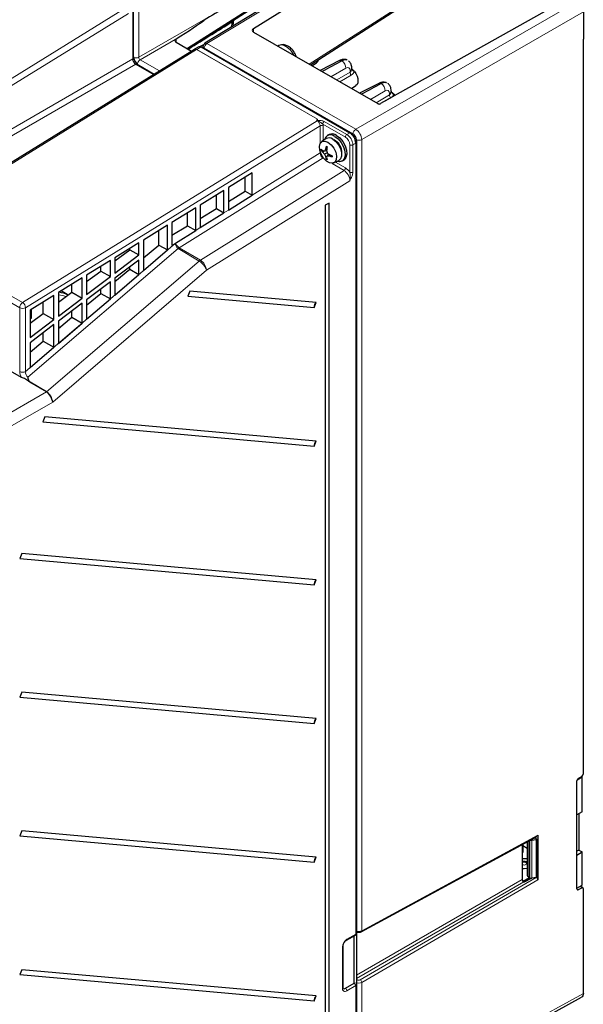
# Paper-space layout 'Blatt4' of a CAD drawing. Header units: millimetres. Extents: x 5 to 418, y 2 to 292.
# Tile 47 of 77: x 135 to 202, y 113 to 230. Entities that reach past the tile are written whole.
import ezdxf

# ---------------------------------------------------------------- set-up
doc = ezdxf.new("R2010")
doc.units = ezdxf.units.MM

psp = doc.layouts.new('Blatt4')

# ---------------------------------------------------------------- linework, layer by layer
at = {"color": 7, "linetype": 'Continuous', "lineweight": 25}
for p, q in [((181.34, 241.41), (157.46, 226.85)), ((163.23, 228.6), (184.41, 241.83)), ((155.45, 226.16), (172.52, 237.07)), ((200.85, 232.33), (178.35, 219.67)), ((148.95, 231.07), (148.95, 225.35)), ((170.01, 224.29), (181.71, 231.77)), ((148.88, 230.7), (148.88, 224.99)), ((160.58, 229.45), (161.36, 229.93)), ((160.9, 229.6), (160.91, 229.62)), ((202.45, 230.6), (202.45, 227.33)), ((160.87, 229.47), (160.87, 229.5)), ((153.94, 227.29), (154.04, 227.38)), ((163.24, 228.19), (178.01, 219.67)), ((202.45, 139.92), (202.45, 227.33)), ((156.23, 226.13), (127.13, 208.16)), ((154.05, 226.97), (155.88, 225.92)), ((156.16, 226.09), (155.85, 225.93)), ((156.24, 226.13), (156.23, 226.13)), ((156.76, 226.44), (156.24, 226.14)), ((157.28, 226.67), (156.88, 226.46)), ((157.01, 226.42), (174.69, 216.21)), ((157.22, 226.42), (157.22, 226.3)), ((157.32, 226.3), (157.27, 226.27)), ((157.37, 226.29), (175.04, 216.09)), ((166.25, 226.58), (166.15, 226.52)), ((149.24, 224.37), (151.38, 223.14)), ((149.59, 224.25), (151.45, 223.18)), ((170.19, 224.18), (170.73, 224.52)), ((170.25, 224.15), (170.28, 224.21)), ((170.26, 224.19), (170.27, 224.21)), ((173.45, 224.79), (171.18, 223.61)), ((174.87, 221.48), (175.42, 221.82)), ((174.94, 221.44), (174.96, 221.51)), ((174.95, 221.49), (174.96, 221.51)), ((178.13, 222.08), (175.86, 220.91)), ((179.91, 220.81), (180.04, 220.62)), ((171.89, 215.51), (171.34, 215.13)), ((172.23, 215.99), (172.01, 215.87)), ((175.4, 214.99), (175.4, 120.88)), ((175.47, 215.35), (175.47, 105.94)), ((171.34, 214.18), (171.27, 214.13)), ((171.6, 214.03), (171.46, 213.92)), ((171.95, 214.05), (171.69, 214.01)), ((171.99, 213.83), (171.69, 213.66)), ((171.95, 214.31), (171.8, 214.27)), ((171.97, 213.4), (171.8, 213.34)), ((172.16, 213.69), (171.99, 213.48)), ((172.38, 213.56), (172.27, 213.45)), ((171.96, 213.1), (171.89, 213.06)), ((172.79, 212.62), (173.39, 212.91)), ((173.76, 212.84), (173.98, 212.96)), ((163.09, 211.43), (160.26, 209.68)), ((162.25, 209.25), (162.25, 210.91)), ((163.09, 208.78), (163.09, 211.43)), ((160.26, 209.68), (160.26, 207.02)), ((159.73, 209.35), (156.9, 207.6)), ((158.83, 207.19), (158.83, 208.8)), ((159.73, 206.68), (159.73, 209.35)), ((160.26, 208.05), (162.25, 209.25)), ((160.26, 207.02), (163.09, 208.78)), ((162.25, 209.25), (163.08, 208.78)), ((156.9, 207.6), (156.9, 204.92)), ((172.22, 207.84), (171.76, 207.58)), ((171.76, 207.58), (171.76, 108.77)), ((172.22, 109.04), (172.22, 207.84)), ((156.37, 207.28), (153.54, 205.53)), ((155.41, 205.13), (155.41, 206.68)), ((156.37, 204.59), (156.37, 207.28)), ((156.9, 206.03), (158.83, 207.19)), ((156.9, 204.92), (159.73, 206.68)), ((158.83, 207.19), (159.72, 206.68)), ((153.01, 205.2), (150.15, 203.43)), ((153.01, 202.27), (153.01, 205.2)), ((153.54, 205.53), (153.54, 202.81)), ((153.54, 204.01), (155.41, 205.13)), ((155.41, 205.13), (156.37, 204.58)), ((151.99, 202.85), (151.99, 204.57)), ((153.95, 203.07), (156.37, 204.59)), ((149.62, 203.11), (146.76, 201.34)), ((149.62, 201.68), (149.62, 203.11)), ((150.15, 203.43), (150.15, 199.82)), ((150.15, 201.32), (151.99, 202.85)), ((151.99, 202.85), (153.01, 202.27)), ((153.54, 202.81), (153.91, 203.04)), ((153.91, 203.04), (153.95, 203.07)), ((146.76, 200.99), (148.54, 202.3)), ((146.76, 199.51), (149.62, 201.68)), ((148.54, 202.3), (148.54, 202.44)), ((148.54, 202.3), (149.62, 201.68)), ((150.15, 199.82), (153.01, 202.27)), ((146.23, 201.01), (143.4, 199.27)), ((145.08, 199.76), (145.08, 200.3)), ((146.23, 199.11), (146.23, 201.01)), ((146.76, 201.34), (146.76, 199.51)), ((149.62, 201.07), (146.76, 198.9)), ((149.62, 199.36), (149.62, 201.07)), ((143.4, 198.52), (145.08, 199.76)), ((143.4, 199.27), (143.4, 196.96)), ((143.4, 196.96), (146.23, 199.11)), ((145.08, 199.76), (146.23, 199.11)), ((146.76, 198.5), (148.54, 199.98)), ((146.76, 196.91), (149.62, 199.36)), ((148.54, 199.98), (148.54, 200.25)), ((148.54, 199.98), (149.62, 199.36)), ((142.87, 198.94), (140.04, 197.19)), ((141.66, 197.24), (141.66, 198.19)), ((142.87, 196.55), (142.87, 198.94)), ((146.23, 198.49), (143.4, 196.34)), ((146.23, 196.45), (146.23, 198.49)), ((146.76, 198.9), (146.76, 196.91)), ((139.51, 196.86), (136.68, 195.12)), ((139.51, 194), (139.51, 196.86)), ((140.04, 196.05), (141.66, 197.24)), ((140.04, 197.19), (140.04, 194.4)), ((141.22, 196.91), (140.36, 197.39)), ((141.66, 197.24), (142.87, 196.55)), ((143.4, 195.7), (145.08, 197.1)), ((145.08, 197.1), (145.08, 197.62)), ((145.08, 197.1), (146.23, 196.45)), ((155.66, 197.37), (155.43, 196.78)), ((155.43, 196.78), (170.47, 195.44)), ((170.7, 196.03), (155.66, 197.37)), ((138.24, 194.72), (138.24, 196.08)), ((140.04, 194.4), (142.87, 196.55)), ((142.87, 195.94), (140.04, 193.79)), ((142.87, 193.57), (142.87, 195.94)), ((143.4, 194.03), (146.23, 196.45)), ((143.4, 196.34), (143.4, 194.03)), ((170.47, 195.44), (170.7, 196.03)), ((136.68, 195.12), (136.68, 191.85)), ((136.68, 193.58), (138.24, 194.72)), ((136.83, 194.15), (136.85, 195.22)), ((138.24, 194.72), (139.51, 194)), ((141.66, 194.26), (141.66, 195.02)), ((136.83, 194.15), (136.68, 194.23)), ((136.68, 194.07), (136.83, 194.15)), ((136.68, 191.85), (139.51, 194)), ((139.51, 193.39), (136.68, 191.24)), ((139.51, 190.69), (139.51, 193.39)), ((140.04, 192.91), (141.66, 194.26)), ((140.04, 193.79), (140.04, 191.15)), ((140.04, 191.15), (142.87, 193.57)), ((141.66, 194.26), (142.87, 193.57)), ((138.24, 191.41), (138.24, 192.42)), ((140.2, 193.05), (140.04, 193.2)), ((136.68, 190.12), (138.24, 191.41)), ((136.68, 191.24), (136.68, 188.27)), ((138.24, 191.41), (139.51, 190.69)), ((136.68, 188.27), (139.51, 190.69)), ((135.65, 187.11), (133.51, 188.34)), ((138.63, 185.39), (136.66, 186.53)), ((138.64, 185.4), (136.7, 186.56)), ((138.42, 182.41), (138.19, 181.82)), ((138.19, 181.82), (170.47, 178.94)), ((170.7, 179.53), (138.42, 182.41)), ((170.47, 178.94), (170.7, 179.53)), ((135.68, 166.16), (135.45, 165.57)), ((135.45, 165.57), (170.47, 162.44)), ((170.7, 163.03), (135.68, 166.16)), ((170.47, 162.44), (170.7, 163.03)), ((135.68, 149.66), (135.45, 149.07)), ((135.45, 149.07), (170.47, 145.94)), ((170.7, 146.53), (135.68, 149.66)), ((170.47, 145.94), (170.7, 146.53)), ((201.7, 139.23), (202.32, 139.59)), ((201.83, 139.4), (202.3, 139.68)), ((202.32, 139.59), (202.23, 139.64)), ((202.32, 135.45), (202.32, 139.59)), ((201.69, 126.24), (201.69, 139.16)), ((202.32, 135.45), (201.69, 135.09)), ((201.93, 135.22), (201.93, 130.89)), ((135.68, 133.16), (135.45, 132.57)), ((135.45, 132.57), (170.47, 129.44)), ((170.7, 130.03), (135.68, 133.16)), ((176.05, 121.17), (196.98, 132.52)), ((196.67, 132.35), (196.95, 132.2)), ((197.03, 132.64), (197.03, 127.33)), ((195.18, 131.54), (195.18, 127.4)), ((195.18, 131.54), (195.18, 127.99)), ((195.25, 131.58), (195.25, 130.6)), ((195.25, 131.42), (195.76, 131.13)), ((195.76, 131.86), (195.76, 127.96)), ((196.31, 132.05), (196.84, 132.14)), ((196.84, 132.14), (196.95, 132.2)), ((196.84, 132.14), (196.84, 127.64)), ((196.95, 127.71), (196.95, 132.2)), ((170.47, 129.44), (170.7, 130.03)), ((195.18, 130.56), (195.25, 130.6)), ((201.93, 130.89), (201.69, 130.75)), ((201.69, 130.29), (202.32, 130.66)), ((201.93, 130.89), (202.32, 130.66)), ((202.32, 126.73), (202.32, 130.66)), ((195.18, 127.99), (195.18, 127.99)), ((196.84, 127.64), (196.95, 127.71)), ((196.06, 127.6), (195.28, 127.15)), ((196.12, 127.58), (195.3, 127.14)), ((195.55, 127.14), (196.27, 127.56)), ((195.98, 127.65), (196.07, 127.6)), ((196.84, 127.64), (196.31, 127.56)), ((196.86, 127.63), (196.84, 127.64)), ((201.69, 126.36), (202.32, 126.73)), ((202.4, 126.42), (202.1, 126.6)), ((202.3, 126.41), (201.83, 126.16)), ((202.45, 119.14), (202.45, 126.33)), ((174.29, 120.15), (175.35, 120.76)), ((175.22, 115.06), (175.22, 120.69)), ((173.88, 114.55), (173.88, 119.45)), ((202.45, 113.83), (202.45, 119.14)), ((135.68, 116.66), (135.45, 116.07)), ((135.45, 116.07), (170.47, 112.94)), ((170.7, 113.53), (135.68, 116.66)), ((174.16, 114.45), (175.22, 115.06)), ((175.4, 114.76), (175.4, 105.57)), ((170.47, 112.94), (170.7, 113.53)), ((177.15, 99.66), (202.24, 113.37))]:
    psp.add_line(p, q, dxfattribs=at)
at = {"color": 7, "linetype": 'Continuous', "lineweight": 18}
for p, q in [((181.59, 241.39), (157.71, 226.83)), ((155.38, 226.28), (172.61, 237.3)), ((149.59, 225.19), (162.82, 232.83)), ((169.87, 224.36), (181.8, 231.99)), ((118.97, 213.08), (147.99, 231.01)), ((149.59, 231.11), (149.59, 225.19)), ((175.4, 216.62), (201.74, 231.82)), ((148.36, 230.4), (122.53, 214.45)), ((202.45, 230.6), (176.11, 215.39)), ((160.66, 229.19), (160.66, 229.34)), ((163.23, 228.6), (163.23, 228.2)), ((153.94, 227.29), (149.77, 224.88)), ((154.04, 227.38), (154.04, 226.98)), ((156.48, 226.11), (127.28, 208.07)), ((155.37, 226.21), (155.38, 226.28)), ((170.84, 217.82), (156.48, 226.11)), ((157.01, 226.42), (156.49, 226.11)), ((156.49, 226.11), (170.85, 217.82)), ((157.22, 226.4), (157.12, 226.35)), ((157.3, 226.25), (157.37, 226.29)), ((157.71, 226.83), (175.4, 216.62)), ((124.98, 211.19), (148.88, 224.99)), ((148.88, 225.31), (148.95, 225.35)), ((149.77, 224.88), (152.06, 223.56)), ((149.24, 224.37), (124.98, 210.37)), ((149.52, 224.21), (149.59, 224.25)), ((174.22, 223.89), (172.45, 222.87)), ((171.39, 223.49), (171.41, 223.5)), ((171.41, 223.5), (171.39, 223.49)), ((173.13, 222.49), (174.72, 223.43)), ((174.84, 223.05), (173.51, 222.26)), ((174.72, 223.43), (174.72, 223.59)), ((176.08, 220.78), (176.1, 220.79)), ((176.1, 220.79), (176.08, 220.78)), ((178.9, 221.19), (177.14, 220.17)), ((177.81, 219.78), (179.4, 220.73)), ((179.53, 220.34), (178.97, 220.02)), ((179.4, 220.73), (179.4, 220.88)), ((135.79, 196.01), (170.81, 217.64)), ((171.16, 217.02), (136.15, 195.4)), ((171.16, 214.92), (171.16, 217.02)), ((174.16, 215.7), (171.48, 217.25)), ((171.51, 217.02), (171.51, 215.25)), ((171.65, 217.56), (174.34, 216.01)), ((174.34, 216.01), (174.69, 216.21)), ((174.93, 216.02), (175.04, 216.09)), ((174.69, 211.52), (174.69, 214.78)), ((175.4, 214.99), (175.04, 214.78)), ((175.04, 214.78), (175.04, 211.52)), ((175.36, 215.29), (175.47, 215.35)), ((176.11, 215.39), (176.11, 121.29)), ((171.51, 213.21), (154.42, 202.54)), ((163.09, 208.78), (171.16, 213.82)), ((171.16, 213.82), (171.16, 213.95)), ((171.51, 213.21), (171.53, 213.23)), ((171.57, 213.18), (171.51, 213.21)), ((174, 211.72), (172.58, 212.57)), ((173, 212.72), (174.18, 212.02)), ((156.92, 201.05), (174, 211.72)), ((174.69, 210.5), (157.64, 199.85)), ((159.73, 206.68), (160.26, 207.02)), ((156.37, 204.59), (156.9, 204.92)), ((136.15, 187.81), (153.91, 203.04)), ((154.28, 202.44), (136.42, 187.12)), ((156.78, 200.95), (154.28, 202.44)), ((154.42, 202.54), (156.92, 201.05)), ((138.64, 185.4), (156.78, 200.95)), ((157.64, 199.85), (139.37, 184.18)), ((132.05, 198.16), (135.79, 196.01)), ((135.45, 195.4), (132.05, 197.36)), ((135.45, 187.81), (135.45, 195.4)), ((136.15, 195.4), (136.15, 187.81)), ((129.68, 180.23), (138.63, 185.39)), ((139.37, 184.18), (130.39, 179)), ((176.11, 121.29), (197.03, 132.64)), ((195.98, 131.98), (195.98, 127.65)), ((196.07, 127.6), (196.07, 132.03)), ((196.31, 132.05), (196.31, 127.56)), ((175.47, 116.02), (195.18, 127.4)), ((195.38, 127.11), (175.47, 115.61)), ((175.93, 115.46), (196.86, 127.63)), ((197.03, 127.33), (176.11, 115.15)), ((196.21, 127.56), (195.36, 127.11)), ((202.3, 126.41), (202.04, 126.56)), ((201.69, 126.24), (201.83, 126.16)), ((174.34, 120.27), (175.4, 120.88)), ((173.81, 114.45), (173.81, 119.35)), ((175.47, 115.52), (175.58, 115.45)), ((176.11, 115.15), (176.11, 105.96)), ((175.4, 114.76), (174.34, 114.14)), ((177.36, 100.12), (202.45, 113.83))]:
    psp.add_line(p, q, dxfattribs=at)
at = {"color": 7, "linetype": 'Continuous', "lineweight": 18, "flags": 128}
for points in [[(168.03, 225.43), (167.98, 225.52), (167.67, 225.99), (167.29, 226.35), (166.9, 226.58), (166.52, 226.65), (166.25, 226.58)], [(170.25, 224.15), (170.26, 224.18), (170.26, 224.19)], [(174.93, 221.44), (174.94, 221.47), (174.95, 221.49)], [(171.16, 213.82), (171.19, 213.83), (171.2, 213.84)], [(140.96, 196.72), (140.53, 196.85), (140.04, 196.92)], [(195.63, 129.16), (195.69, 129.21), (195.71, 129.28), (195.69, 129.34), (195.63, 129.39), (195.54, 129.43), (195.43, 129.44), (195.32, 129.43), (195.23, 129.39), (195.18, 129.36)]]:
    psp.add_lwpolyline(points, dxfattribs=at)
at = {"color": 7, "linetype": 'Continuous', "lineweight": 25, "flags": 128}
for points in [[(175.23, 223.51), (175.41, 223.25), (175.55, 222.96), (175.63, 222.66), (175.66, 222.38), (175.63, 222.14), (175.55, 221.94), (175.42, 221.82)], [(172.89, 215.78), (173.29, 215.47), (173.65, 215.04), (173.92, 214.54), (174.09, 214.01), (174.12, 213.52), (174.02, 213.12), (173.8, 212.86), (173.48, 212.76), (173.16, 212.8)], [(173.1, 215.9), (173.5, 215.59), (173.86, 215.16), (174.14, 214.66), (174.3, 214.13), (174.33, 213.65), (174.23, 213.25), (174.01, 212.98), (173.98, 212.96)], [(172.09, 215.08), (172.46, 214.78), (172.78, 214.37), (173.01, 213.89), (173.11, 213.41), (173.08, 213), (172.91, 212.71), (172.63, 212.58), (172.28, 212.62), (171.9, 212.84), (171.55, 213.2), (171.27, 213.65), (171.11, 214.14), (171.07, 214.59), (171.17, 214.95), (171.4, 215.17), (171.72, 215.21), (172.09, 215.08)], [(172.68, 215.46), (173.04, 215.17), (173.36, 214.78), (173.59, 214.31), (173.72, 213.84), (173.72, 213.41), (173.59, 213.09), (173.39, 212.91)], [(195.18, 129.88), (195.43, 129.9), (195.76, 129.87)], [(195.76, 128.69), (195.43, 128.66), (195.18, 128.67)]]:
    psp.add_lwpolyline(points, dxfattribs=at)
at = {"color": 7, "linetype": 'Continuous', "lineweight": 18}
for centre, radius, start, end in [((161.32, 229.43), 0.454, 158.5716, 177.6116), ((160.95, 229.36), 0.283, 142.9347, 183.8156), ((160.5, 229.53), 0.38, 296.5408, 351.0659), ((156.64, 225.84), 0.309, 120.1718, 121.5035), ((157.42, 226.43), 0.203, 181.7506, 228.3607), ((158.14, 226.17), 0.784, 123.3921, 171.333), ((157.57, 226.63), 0.25, 54.3598, 116.0616), ((149.24, 225.88), 0.778, 250.1157, 296.8044), ((150.2, 224.23), 0.787, 123.4865, 169.5918), ((173.58, 224.48), 0.332, 60.5444, 114.2513), ((173.1, 223.86), 1.12, 1.5279, 54.4468), ((174.55, 223.93), 0.38, 296.5403, 351.0665), ((175.29, 223.91), 0.371, 187.0625, 254.3861), ((175.31, 223.91), 0.403, 194.8155, 258.3442), ((175.29, 224.01), 0.39, 212.1599, 234.7293), ((175.43, 223.45), 0.713, 181.6192, 214.462), ((178.27, 221.78), 0.332, 60.5444, 114.2514), ((177.78, 221.16), 1.12, 1.528, 54.4468), ((179.23, 221.22), 0.38, 296.5404, 351.0664), ((180.12, 220.75), 0.713, 181.6191, 214.462), ((179.99, 221.2), 0.403, 194.8155, 258.3443), ((179.98, 221.21), 0.371, 187.0625, 254.3861), ((179.97, 221.31), 0.39, 212.16, 234.7292), ((171.33, 216.68), 0.384, 62.6093, 117.391), ((171.86, 217.23), 0.384, 122.6052, 177.3943), ((174.54, 215.68), 0.384, 122.6052, 177.3943), ((173.54, 214.73), 1.15, 2.606, 57.3938), ((173.51, 214.71), 1.54, 2.6061, 57.3939), ((175.83, 215.96), 0.784, 123.3921, 171.3418), ((174.87, 215.12), 0.384, 242.61, 297.39), ((175.75, 216.1), 0.784, 248.6613, 296.6036), ((173.78, 212.05), 0.392, 303.8999, 356.2643), ((174.87, 211.86), 0.384, 242.61, 297.39), ((155.04, 201.55), 1.16, 122.2525, 130.7013), ((157.54, 200.07), 1.17, 122.2619, 130.6984), ((155.73, 199.24), 2.01, 17.7465, 58.4818), ((156.05, 199.71), 1.6, 5.0792, 57.0929), ((136.22, 195.37), 0.772, 123.849, 177.3062), ((135.36, 195.34), 0.793, 4.6839, 57.6465), ((135.8, 196.08), 0.768, 242.6092, 297.3908), ((135.8, 188.49), 0.768, 242.6092, 297.3908), ((195.43, 129.51), 0.404, 231.6558, 299.2504), ((175.98, 121.28), 0.122, 302.7865, 6.424), ((174.96, 119.3), 1.15, 122.6055, 177.3946), ((174.21, 120.25), 0.126, 306.3711, 5.5601), ((173.76, 119.46), 0.126, 294.4375, 353.6258), ((175.77, 115.15), 0.356, 122.5372, 147.196), ((175.71, 115.13), 0.395, 3.5498, 56.7194), ((174.13, 114.4), 0.328, 170.7859, 309.2029), ((173.76, 114.56), 0.126, 294.378, 354.3027), ((173.95, 114.13), 0.384, 2.606, 57.394)]:
    psp.add_arc(centre, radius, start, end, dxfattribs=at)
at = {"color": 7, "linetype": 'Continuous', "lineweight": 25}
for centre, radius, start, end in [((156.87, 226.21), 0.251, 54.3831, 114.3067), ((157.72, 226.42), 0.5, 121.3726, 180), ((157.34, 226.25), 0.0503, 54.3905, 114.2938), ((149.65, 225.02), 0.768, 182.606, 237.3945), ((150.33, 225.42), 1.38, 182.6062, 237.3938), ((170.4, 224.98), 0.57, 305.7165, 351.3629), ((173.76, 222.35), 1.87, 40.048, 45.8227), ((173.64, 222.25), 2.03, 38.5809, 40.0884), ((178.44, 219.64), 1.87, 40.048, 45.8227), ((178.33, 219.55), 2.03, 38.5808, 40.0885), ((172.41, 215.21), 0.746, 50.2049, 167.9506), ((172.24, 214.9), 0.702, 52.1057, 119.9139), ((172.59, 215.23), 0.842, 52.8551, 115.8348), ((173.86, 214.92), 1.54, 2.6061, 57.3939), ((174.55, 215.31), 0.922, 2.6052, 57.395), ((174.67, 213.7), 2.93, 161.9686, 168.7569), ((173.93, 218.02), 3.98, 239.177, 240.8283), ((177.6, 213.57), 5.69, 170.1169, 173.7466), ((172.03, 213.86), 1.7, 356.3243, 63.6706), ((172.78, 215.78), 2.15, 225.3406, 232.2811), ((173.56, 214.19), 2.3, 178.5687, 181.4313), ((172.64, 215.19), 1.73, 217.6226, 227.2816), ((172.44, 216.96), 3.04, 251.3001, 255.672), ((173.52, 215.47), 2.58, 217.0014, 224.576), ((173.91, 213.2), 2.36, 153.1866, 160.0394), ((174.18, 214.35), 2.58, 195.4279, 202.9965), ((173.48, 213.72), 1.73, 192.7206, 202.3764), ((176.59, 214.72), 4.69, 186.464, 190.859), ((174.92, 212.66), 3.05, 164.338, 168.7067), ((174.07, 213.55), 2.16, 187.7217, 194.66), ((175.05, 217.38), 4.69, 229.1406, 233.5371), ((172.4, 215.81), 2.36, 259.9596, 266.8219), ((174.56, 218.82), 5.7, 246.2571, 249.885), ((173.21, 216.23), 2.93, 251.248, 258.0339), ((176.58, 213.42), 3.97, 179.1722, 180.8278), ((173.1, 215.04), 2.32, 238.588, 241.4174), ((139.69, 193.74), 3.52, 64.2594, 83.0152), ((171.02, 195.56), 0.565, 124.6085, 192.9803), ((137.78, 184.08), 1.56, 16.0964, 57.1576), ((171.02, 179.06), 0.565, 124.6075, 192.9808), ((171.02, 162.56), 0.565, 124.6085, 192.9803), ((171.02, 146.06), 0.565, 124.6075, 192.9808), ((196.25, 132.46), 0.416, 254.7239, 278.9318), ((171.02, 129.56), 0.565, 124.6081, 192.9804), ((196.13, 128), 0.377, 185.6947, 245.6256), ((196.25, 127.94), 0.384, 242.6429, 279.7708), ((175.28, 120.87), 0.123, 305.0158, 6.2953), ((175.01, 114.74), 0.384, 2.606, 57.394), ((174.01, 114.65), 0.252, 246.0908, 305.5828), ((171.02, 113.06), 0.565, 124.6079, 192.9806)]:
    psp.add_arc(centre, radius, start, end, dxfattribs=at)
for centre, major_axis, ratio, start_param, end_param in [((163, 232.73), (15.07, 8.9), 0.010158, 1.576731, 1.947566), ((153.41, 227.19), (4.25, 2.66), 0.034487, 4.839873, 5.890755), ((163.59, 228.4), (0.5, 0.006), 0.584984, 2.375482, 3.920098), ((154.4, 227.18), (0.5, 0.006), 0.585475, 2.724271, 3.919643), ((171.4, 222.88), (20.26, 11.09), 0.023269, 1.441753, 1.557373), ((176.08, 220.17), (20.26, 11.09), 0.023269, 1.441753, 1.557373), ((178.18, 219.77), (0.25, 0.003), 0.584984, 3.920098, 5.464715), ((138.63, 184.56), (-0.485, 0.891), 0.576906, 4.352786, 5.509011), ((138.66, 184.59), (-0.58, 0.819), 0.505083, 3.880171, 4.277289), ((201.84, 139.24), (0.102, 0.172), 0.585078, 0.809664, 2.363007), ((202.3, 139.84), (0.102, 0.172), 0.585078, 3.951256, 5.504599), ((196.86, 132.74), (-0.125, 0.217), 0.577246, 3.126157, 3.927017), ((195.35, 127.3), (-0.125, 0.217), 0.577557, 0.785632, 1.869917), ((195.41, 127.22), (0.2, 0.003), 0.587275, 4.545883, 5.471299), ((196.86, 127.43), (-0.125, 0.217), 0.577517, 3.927252, 5.497814), ((201.84, 126.32), (0.102, 0.172), 0.585078, 2.363007, 3.91635), ((202.3, 126.25), (0.102, 0.172), 0.585078, 5.504599, 7.057943)]:
    psp.add_ellipse(centre, major_axis=major_axis, ratio=ratio, start_param=start_param, end_param=end_param, dxfattribs=at)
at = {"color": 7, "linetype": 'Continuous', "lineweight": 18}
for centre, major_axis, ratio, start_param, end_param in [((160.15, 228.87), (0.361, 0.658), 0.562074, 4.818339, 5.485284), ((155.43, 223.86), (1.44, 2.63), 0.562074, 0.799075, 0.829441), ((156.49, 225.7), (-0.26, 0.427), 0.562073, 5.485152, 6.287326), ((156.49, 225.7), (-0.253, 0.431), 0.572322, 5.49358, 6.273879), ((149.77, 225.09), (-0.125, 0.217), 0.610954, 0.785584, 2.356177), ((174.2, 223.27), (0.361, 0.658), 0.562074, 5.485284, 7.0299), ((178.89, 220.57), (0.361, 0.658), 0.562074, 5.485284, 7.0299), ((170.8, 217.22), (-0.243, 0.437), 0.587338, 3.937346, 5.508143), ((170.98, 217.33), (-0.375, 0.65), 0.577381, 3.927681, 4.280101), ((175.4, 215.8), (-0.5, 0.866), 0.569633, 3.927162, 5.497778), ((171.51, 213.61), (-0.257, 0.429), 0.565495, 0.775691, 2.329034), ((174.16, 211.01), (-0.62, 1.08), 0.577381, 4.8552, 5.481247), ((173.98, 210.91), (-0.492, 0.872), 0.583221, 3.933536, 5.486879), ((154.3, 202.87), (-0.217, 0.463), 0.60329, 0.857312, 2.410655), ((154.3, 202.87), (-0.348, 0.371), 0.362744, 0.694032, 2.247375), ((136.15, 187.4), (-0.485, 0.891), 0.576906, 0.814075, 1.584666), ((136.51, 187.61), (-0.104, 0.528), 0.659143, 1.047681, 2.601024), ((136.15, 187.4), (-0.485, 0.891), 0.576906, 3.185078, 3.272124), ((175.76, 121.5), (0.5, -0.004), 0.572227, 3.931278, 5.488653), ((175.76, 115.36), (0.5, 0.004), 0.582304, 3.922551, 5.479925), ((175.75, 115.56), (0.25, 0.004), 0.587275, 3.917956, 5.47533)]:
    psp.add_ellipse(centre, major_axis=major_axis, ratio=ratio, start_param=start_param, end_param=end_param, dxfattribs=at)
at = {"color": 7, "linetype": 'Continuous', "lineweight": 25}
for points, knots in [([(160.87, 229.49), (160.87, 229.5), (160.87, 229.54), (160.9, 229.59), (160.91, 229.62)], [0, 0, 0, 0, 0.415189, 1, 1, 1, 1]), ([(160.74, 228.85), (160.75, 228.87), (160.83, 229.02), (160.86, 229.24), (160.87, 229.44), (160.87, 229.48)], [0, 0, 0, 0, 0.075871, 0.779596, 1, 1, 1, 1]), ([(168.31, 225.27), (168.3, 225.29), (168.26, 225.48), (168.06, 225.82), (167.74, 226.23), (167.35, 226.52), (166.96, 226.68), (166.58, 226.71), (166.36, 226.62), (166.26, 226.57)], [0, 0, 0, 0, 0.030583, 0.204694, 0.380394, 0.560631, 0.72307, 0.871491, 1, 1, 1, 1]), ([(174.38, 224.85), (174.34, 224.87), (174.19, 224.95), (173.88, 224.94), (173.61, 224.87), (173.48, 224.8), (173.45, 224.79)], [0, 0, 0, 0, 0.144504, 0.526666, 0.903958, 1, 1, 1, 1]), ([(174.38, 224.85), (174.35, 224.86), (174.23, 224.93), (174, 224.89), (173.82, 224.8), (173.75, 224.77)], [0, 0, 0, 0, 0.192323, 0.703096, 1, 1, 1, 1]), ([(174.92, 223.88), (174.92, 223.99), (174.9, 224.21), (174.78, 224.54), (174.61, 224.7), (174.53, 224.78)], [0, 0, 0, 0, 0.300485, 0.679221, 1, 1, 1, 1]), ([(174.96, 223.81), (174.95, 223.82), (174.93, 223.85), (174.92, 223.89), (174.92, 223.89), (174.92, 223.89)], [0, 0, 0, 0, 0.245352, 0.778822, 1, 1, 1, 1]), ([(179.07, 222.14), (179.02, 222.16), (178.87, 222.24), (178.57, 222.23), (178.3, 222.16), (178.16, 222.1), (178.13, 222.08)], [0, 0, 0, 0, 0.144503, 0.526666, 0.903958, 1, 1, 1, 1]), ([(179.06, 222.14), (179.03, 222.16), (178.92, 222.22), (178.69, 222.19), (178.5, 222.1), (178.43, 222.07)], [0, 0, 0, 0, 0.192323, 0.703096, 1, 1, 1, 1]), ([(179.61, 221.18), (179.6, 221.28), (179.59, 221.51), (179.46, 221.83), (179.29, 222), (179.21, 222.07)], [0, 0, 0, 0, 0.300485, 0.679221, 1, 1, 1, 1]), ([(179.65, 221.1), (179.64, 221.11), (179.62, 221.14), (179.61, 221.19), (179.61, 221.18), (179.61, 221.18)], [0, 0, 0, 0, 0.245352, 0.778822, 1, 1, 1, 1]), ([(170.8, 217.68), (170.79, 217.69), (170.79, 217.72), (170.8, 217.75), (170.81, 217.78), (170.82, 217.8), (170.83, 217.81), (170.83, 217.81), (170.84, 217.82), (170.84, 217.82), (170.84, 217.82)], [0, 0, 0, 0, 0.3005185, 0.5605879, 0.732872, 0.8406008, 0.9075679, 0.9749302, 0.9929727, 1, 1, 1, 1]), ([(170.81, 217.64), (170.81, 217.64), (170.8, 217.65), (170.8, 217.67), (170.8, 217.68)], [0, 0, 0, 0, 0.043094, 1, 1, 1, 1]), ([(170.85, 217.82), (170.85, 217.82), (170.85, 217.82), (170.84, 217.82), (170.84, 217.82)], [0, 0, 0, 0, 0.28173, 1, 1, 1, 1]), ([(136.66, 186.53), (136.57, 186.6), (136.41, 186.74), (136.09, 186.95), (135.81, 187.05), (135.65, 187.11)], [0, 0, 0, 0, 0.331234, 0.592921, 1, 1, 1, 1]), ([(136.42, 187.12), (136.42, 187.12), (136.42, 187.05), (136.43, 186.9), (136.52, 186.69), (136.65, 186.6), (136.7, 186.56)], [0, 0, 0, 0, 0.003517, 0.325028, 0.718759, 1, 1, 1, 1]), ([(195.76, 129.47), (195.72, 129.48), (195.6, 129.53), (195.4, 129.55), (195.24, 129.5), (195.18, 129.49)], [0, 0, 0, 0, 0.1837712, 0.6602625, 1, 1, 1, 1]), ([(175.45, 121.18), (175.5, 121.16), (175.6, 121.11), (175.79, 121.1), (175.94, 121.12), (176.02, 121.16), (176.05, 121.17)], [0, 0, 0, 0, 0.251358, 0.549517, 0.859814, 1, 1, 1, 1]), ([(173.88, 119.45), (173.88, 119.48), (173.89, 119.56), (173.93, 119.72), (174.02, 119.89), (174.13, 120.03), (174.23, 120.12), (174.27, 120.14), (174.29, 120.15)], [0, 0, 0, 0, 0.147455, 0.337068, 0.539348, 0.747031, 0.933451, 1, 1, 1, 1]), ([(173.91, 114.42), (173.91, 114.42), (173.91, 114.42), (173.9, 114.43), (173.88, 114.5), (173.88, 114.54), (173.88, 114.55)], [0, 0, 0, 0, 0.075245, 0.556644, 0.905211, 1, 1, 1, 1])]:
    psp.add_open_spline(points, degree=3, knots=knots, dxfattribs=at)
at = {"color": 7, "linetype": 'Continuous', "lineweight": 18}
for points, knots in [([(160.66, 229.34), (159.87, 228.85), (158.15, 227.78), (156.43, 226.71), (155.5, 226.13)], [0, 0, 0, 0, 0.459833, 1, 1, 1, 1]), ([(160.86, 229.45), (160.86, 229.44), (160.84, 229.43), (160.77, 229.4), (160.72, 229.38), (160.66, 229.34)], [0, 0, 0, 0, 0.5, 0.5, 1, 1, 1, 1]), ([(174.72, 223.43), (174.75, 223.45), (174.77, 223.47), (174.82, 223.52), (174.84, 223.56), (174.89, 223.66), (174.91, 223.73), (174.92, 223.81)], [0, 0, 0, 0, 0.25, 0.25, 0.5, 0.5, 1, 1, 1, 1]), ([(175.23, 223.51), (175.19, 223.42), (175.14, 223.33), (175.01, 223.17), (174.93, 223.1), (174.84, 223.05)], [0, 0, 0, 0, 0.5, 0.5, 1, 1, 1, 1]), ([(179.4, 220.73), (179.43, 220.74), (179.46, 220.77), (179.5, 220.82), (179.52, 220.85), (179.57, 220.95), (179.59, 221.02), (179.6, 221.1)], [0, 0, 0, 0, 0.25, 0.25, 0.5, 0.5, 1, 1, 1, 1]), ([(179.91, 220.81), (179.88, 220.71), (179.83, 220.62), (179.69, 220.46), (179.62, 220.4), (179.53, 220.34)], [0, 0, 0, 0, 0.5, 0.5, 1, 1, 1, 1]), ([(171.48, 217.25), (171.44, 217.28), (171.37, 217.33), (171.24, 217.42), (171.11, 217.51), (170.99, 217.57), (170.92, 217.61), (170.87, 217.63), (170.85, 217.65), (170.82, 217.66), (170.8, 217.67), (170.8, 217.68)], [0, 0, 0, 0, 0.153744, 0.338209, 0.583325, 0.694738, 0.816817, 0.86672, 0.910854, 0.950026, 1, 1, 1, 1]), ([(170.85, 217.82), (170.85, 217.79), (170.85, 217.75), (170.84, 217.7), (170.86, 217.68), (170.87, 217.67), (170.89, 217.67), (170.93, 217.66), (170.99, 217.66), (171.06, 217.67), (171.1, 217.67), (171.11, 217.67)], [0, 0, 0, 0, 0.288485, 0.443743, 0.487173, 0.521206, 0.561668, 0.613735, 0.766314, 0.927978, 1, 1, 1, 1]), ([(171.11, 217.67), (171.17, 217.67), (171.3, 217.66), (171.49, 217.63), (171.6, 217.58), (171.65, 217.56)], [0, 0, 0, 0, 0.301411, 0.64986, 1, 1, 1, 1]), ([(175.04, 211.52), (175.04, 211.45), (175.02, 211.25), (174.9, 210.93), (174.78, 210.67), (174.71, 210.54), (174.69, 210.5), (174.69, 210.5)], [0, 0, 0, 0, 0.221856, 0.605572, 0.897911, 0.996593, 1, 1, 1, 1]), ([(174.69, 210.5), (174.69, 210.5), (174.69, 210.5), (174.69, 210.51), (174.7, 210.55), (174.73, 210.69), (174.75, 210.96), (174.74, 211.27), (174.7, 211.46), (174.69, 211.52)], [0, 0, 0, 0, 0.00424, 0.008873, 0.031978, 0.117201, 0.44157, 0.816913, 1, 1, 1, 1])]:
    psp.add_open_spline(points, degree=3, knots=knots, dxfattribs=at)
for points in [[(160.87, 229.47), (160.87, 229.46), (160.87, 229.45), (160.86, 229.45)], [(174.92, 223.81), (174.92, 223.83), (174.92, 223.85), (174.92, 223.87)], [(179.6, 221.1), (179.61, 221.12), (179.61, 221.14), (179.61, 221.16)]]:
    psp.add_open_spline(points, degree=3, dxfattribs=at)
at = {"color": 7, "linetype": 'Continuous', "lineweight": 25}
for points in [[(195.38, 127.11), (195.34, 127.11), (195.3, 127.13), (195.27, 127.16)], [(202.45, 113.83), (202.45, 113.73), (202.43, 113.63), (202.39, 113.55)], [(202.39, 113.55), (202.36, 113.47), (202.3, 113.41), (202.24, 113.38)]]:
    psp.add_open_spline(points, degree=3, dxfattribs=at)

doc.saveas('drawing.dxf')
